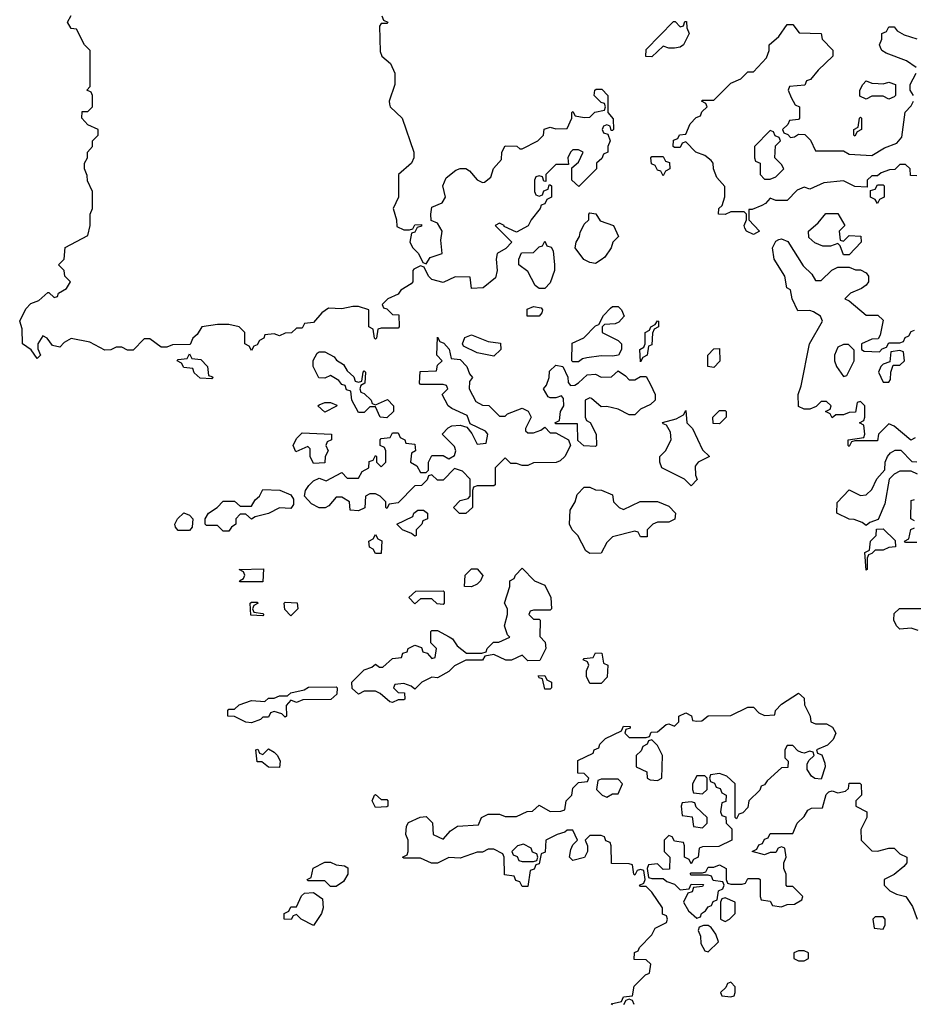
# Model space of a CAD drawing. Header units: inches. Extents: x 2601682 to 2755810, y 449311 to 584050.
# Tile 90 of 256: x 2650028 to 2653197, y 486008 to 489499. Entities that reach past the tile are written whole.
import ezdxf

# ---------------------------------------------------------------- set-up
doc = ezdxf.new("R2010")
doc.units = ezdxf.units.IN
doc.header["$MEASUREMENT"] = 0
doc.layers.add('C6458', color=7, linetype='Continuous')

msp = doc.modelspace()

# ---------------------------------------------------------------- linework, layer by layer
at = {"layer": 'C6458', "color": 2, "elevation": 18}
for points in [[(2651312.7, 489512.7), (2651318, 489498), (2651334, 489490), (2651330, 489486), (2651310, 489486), (2651303.6, 489476.4), (2651306.4, 489386.4), (2651312, 489370), (2651343.6, 489343.6), (2651358, 489310), (2651358, 489270), (2651338, 489210), (2651339.6, 489199.6), (2651342, 489190), (2651384.7, 489150), (2651426, 489030), (2651426, 489010), (2651418, 488990), (2651372, 488950), (2651372, 488870), (2651352, 488830), (2651364.7, 488790), (2651366, 488766), (2651390, 488754), (2651410, 488754), (2651422, 488758), (2651430, 488772), (2651452.7, 488772.7), (2651452.7, 488767.3), (2651438, 488762), (2651430, 488746), (2651418, 488742), (2651412, 488710), (2651422, 488690), (2651442, 488670), (2651458, 488638), (2651470, 488634), (2651484, 488656), (2651526, 488670), (2651522, 488718), (2651526, 488750), (2651510, 488778), (2651487.3, 488787.3), (2651486, 488810), (2651490, 488834), (2651526, 488850), (2651538, 488870), (2651528.7, 488910), (2651540.9, 488939.1), (2651574.6, 488965.4), (2651590, 488972), (2651610, 488972), (2651623.6, 488963.6), (2651650, 488932), (2651670, 488922), (2651676.4, 488923.6), (2651699, 488941), (2651708.7, 488971.3), (2651736.4, 489003.6), (2651738, 489030), (2651750, 489052), (2651791.3, 489051.3), (2651802, 489042), (2651810, 489042), (2651866, 489070), (2651886, 489090), (2651888.4, 489111.6), (2651910, 489118), (2651930, 489112), (2651970, 489114), (2651986, 489150), (2651986, 489170), (2651990, 489174), (2651998, 489158), (2652030, 489152), (2652050, 489154), (2652068.4, 489171.6), (2652102, 489178), (2652106, 489190), (2652102, 489202), (2652090, 489206), (2652066, 489230), (2652068, 489250), (2652072.7, 489252.7), (2652092.7, 489252.7), (2652114, 489230), (2652114, 489170), (2652132.7, 489147.3), (2652134, 489110), (2652130, 489106), (2652126, 489106), (2652122, 489122), (2652110, 489126), (2652098, 489122), (2652094, 489110), (2652098, 489098), (2652114, 489094), (2652122, 489070), (2652114, 489050), (2652114, 489030), (2652098, 489022), (2652092.7, 489007.3), (2652074, 488990), (2652074, 488970), (2652011.6, 488908.4), (2651986, 488930), (2651986, 488974), (2652010, 488994), (2652026, 489030), (2652010, 489038), (2651990, 489038), (2651982, 489030), (2651972, 489010), (2651974, 488986), (2651930, 488986), (2651894, 488950), (2651894, 488926), (2651887.3, 488927.3), (2651882, 488942), (2651870, 488946), (2651858, 488942), (2651854, 488930), (2651854, 488890), (2651858, 488878), (2651870, 488874), (2651882, 488878), (2651887.3, 488892.7), (2651902, 488898), (2651906, 488914), (2651910, 488914), (2651914, 488910), (2651914, 488870), (2651898, 488862), (2651890, 488846), (2651878, 488842), (2651874, 488830), (2651842, 488790), (2651831.1, 488768.9), (2651790, 488746), (2651746, 488766), (2651746, 488770), (2651730, 488778), (2651714, 488770), (2651774, 488710), (2651752, 488688), (2651722, 488670), (2651718, 488650), (2651721, 488610), (2651716, 488584), (2651671.6, 488548.4), (2651630, 488546), (2651626, 488586), (2651572.7, 488587.3), (2651530, 488568), (2651490, 488578), (2651478, 488590), (2651462, 488622), (2651450, 488626), (2651425.4, 488614.6), (2651422, 488610), (2651422, 488570), (2651416.9, 488563.1), (2651379.6, 488540.4), (2651370, 488526), (2651334, 488510), (2651314, 488490), (2651318, 488478), (2651330, 488474), (2651350, 488454), (2651372.7, 488452.7), (2651374, 488410), (2651370, 488406), (2651310, 488406), (2651298, 488402), (2651294, 488370), (2651290, 488366), (2651286, 488370), (2651282, 488402), (2651266, 488410), (2651266, 488470), (2651230, 488482), (2651210, 488482), (2651170, 488474), (2651123.6, 488476.4), (2651099.6, 488460.4), (2651070, 488426), (2651038, 488422), (2651030, 488406), (2651010, 488406), (2650991.6, 488388.4), (2650970, 488388), (2650950, 488378), (2650930, 488386), (2650898, 488382), (2650894, 488370), (2650878, 488362), (2650870, 488346), (2650858, 488342), (2650850, 488326), (2650842, 488342), (2650826, 488350), (2650826, 488390), (2650806, 488410), (2650770, 488418), (2650730, 488418), (2650674, 488410), (2650656.9, 488383.1), (2650642, 488370), (2650632.7, 488347.3), (2650570, 488346), (2650550, 488338), (2650530, 488338), (2650490, 488368), (2650470, 488368), (2650430, 488328), (2650410, 488328), (2650390, 488338), (2650370, 488338), (2650351.1, 488328.9), (2650330, 488328), (2650276.4, 488356.4), (2650210, 488368.7), (2650185.4, 488354.6), (2650170, 488338), (2650144, 488344), (2650126, 488370), (2650110, 488378), (2650092, 488350), (2650092.7, 488332.7), (2650102, 488310), (2650090, 488298), (2650068.4, 488328.4), (2650038, 488350), (2650036.4, 488403.6), (2650028, 488430), (2650050, 488474), (2650067.3, 488492.7), (2650096.4, 488503.6), (2650128.4, 488531.6), (2650131.6, 488531.6), (2650150, 488514), (2650162, 488518), (2650166, 488530), (2650194, 488546), (2650208, 488570), (2650188, 488590), (2650186, 488610), (2650166, 488630), (2650186, 488650), (2650188.9, 488691.1), (2650270, 488734), (2650278, 488770), (2650278, 488810), (2650286, 488830), (2650286, 488890), (2650268.4, 488928.4), (2650267.3, 488947.3), (2650258, 488970), (2650258, 488990), (2650268, 489010), (2650268, 489030), (2650286, 489050), (2650286, 489070), (2650306, 489090), (2650306, 489110), (2650270, 489126), (2650248, 489150), (2650250, 489174), (2650270, 489174), (2650286, 489190), (2650286, 489230), (2650282, 489242), (2650266, 489250), (2650278, 489262), (2650278, 489390), (2650258, 489410), (2650230, 489466), (2650210, 489468), (2650198, 489490), (2650210, 489514)], [(2653210, 488946), (2653187.3, 488947.3), (2653186, 488970), (2653170, 488986), (2653150, 488986), (2653131.6, 488968.4), (2653112.7, 488967.3), (2653083.6, 488956.4), (2653070, 488946), (2653050, 488946), (2653034, 488930), (2653034, 488906), (2652990, 488908), (2652950, 488928), (2652879.6, 488920.4), (2652830, 488898), (2652810, 488906), (2652785.4, 488894.6), (2652750, 488858), (2652710, 488858), (2652690, 488866), (2652672.7, 488847.3), (2652659.6, 488840.4), (2652626, 488826), (2652614, 488826), (2652614, 488790), (2652652, 488750), (2652630, 488738), (2652606, 488750), (2652600.4, 488760.4), (2652598, 488770), (2652606, 488790), (2652606, 488810), (2652598, 488818), (2652550, 488818), (2652530, 488808), (2652506, 488810), (2652508, 488830), (2652519, 488841), (2652528.4, 488871.6), (2652528.4, 488908.4), (2652500.2, 488940.2), (2652488.7, 488970), (2652488, 488990), (2652480.4, 489000.4), (2652458, 489018), (2652426, 489030), (2652390, 489066), (2652378, 489062), (2652370, 489046), (2652350, 489046), (2652346, 489050), (2652347.3, 489072.7), (2652362, 489078), (2652368.4, 489091.6), (2652390, 489094), (2652406, 489130), (2652427.3, 489152.7), (2652442, 489158), (2652447.3, 489172.7), (2652466, 489190), (2652462, 489202), (2652446, 489210), (2652450, 489214), (2652490, 489214), (2652550, 489274), (2652586, 489290), (2652610, 489314), (2652630, 489314), (2652676.4, 489363.6), (2652686, 489390), (2652686, 489410), (2652720.4, 489439.6), (2652750, 489482), (2652770, 489482), (2652792.7, 489452.7), (2652870.9, 489450.9), (2652874, 489430), (2652911.6, 489391.6), (2652912, 489370), (2652859.6, 489320.4), (2652832.7, 489287.3), (2652818, 489282), (2652812.7, 489267.3), (2652758, 489262), (2652754, 489250), (2652763.6, 489223.6), (2652778, 489198), (2652794, 489190), (2652794, 489150), (2652790, 489146), (2652758, 489142), (2652752.7, 489127.3), (2652734, 489110), (2652738, 489098), (2652752.7, 489092.7), (2652762, 489082), (2652776.4, 489083.6), (2652790, 489094), (2652812.7, 489092.7), (2652832.7, 489072.7), (2652850, 489034), (2652950, 489034), (2652970, 489022), (2653050, 489018), (2653094.6, 489045.4), (2653139, 489061), (2653157.2, 489082.8), (2653168, 489172), (2653190, 489194), (2653198, 489210)], [(2653208, 489330), (2653173.2, 489353.2), (2653101.2, 489381.2), (2653086, 489390), (2653080.4, 489400.4), (2653078, 489410), (2653086, 489430), (2653086, 489450), (2653102, 489458), (2653110, 489474), (2653130, 489474), (2653139.6, 489459.6), (2653165.4, 489445.4), (2653210, 489432)], [(2653198, 489230), (2653186, 489250), (2653186, 489270), (2653208, 489310)], [(2653203.6, 488016.4), (2653188, 488008), (2653130, 488058), (2653110, 488066), (2653074, 488030), (2653070, 488006), (2652990, 488006), (2652978, 488002), (2652970, 487986), (2652966, 487990), (2652966, 488010), (2653022, 488018), (2653026, 488030), (2653022, 488062), (2653006, 488070), (2653022, 488078), (2653026, 488090), (2653026, 488130), (2653010, 488146), (2652998, 488142), (2652992.7, 488107.3), (2652970, 488106), (2652950, 488098), (2652922, 488098), (2652910, 488088), (2652902, 488102), (2652886, 488110), (2652902, 488118), (2652906, 488130), (2652890, 488146), (2652870, 488146), (2652852.7, 488127.3), (2652830, 488118), (2652810, 488118), (2652790, 488128), (2652788.7, 488170), (2652799.3, 488200.7), (2652828.7, 488350), (2652875.3, 488430), (2652868.4, 488448.4), (2652843.1, 488463.1), (2652830, 488468.7), (2652787.3, 488467.3), (2652768, 488510), (2652762, 488542), (2652748.4, 488548.4), (2652742, 488590), (2652704, 488650), (2652698, 488690), (2652710, 488714), (2652720.4, 488719.6), (2652730, 488722), (2652752.7, 488712.7), (2652806.4, 488626.4), (2652836.9, 488596.9), (2652850, 488574), (2652870, 488574), (2652908.9, 488611.1), (2652930, 488622), (2652970, 488622), (2652992.7, 488612.7), (2653010, 488612), (2653030, 488602), (2653038, 488590), (2653038, 488570), (2653030, 488558), (2653014, 488546), (2652974, 488530), (2652954, 488510), (2652970, 488502), (2653030, 488451.3), (2653071.3, 488451.3), (2653090, 488434), (2653079.6, 488380.4), (2653072.7, 488367.3), (2653050, 488366), (2653014, 488350), (2653014, 488330), (2653023.6, 488323.6), (2653078, 488322), (2653087.3, 488332.7), (2653102, 488338), (2653110, 488354), (2653150, 488354), (2653162, 488358), (2653168, 488372), (2653182, 488378), (2653190, 488394), (2653202, 488398)], [(2653212.7, 487887.3), (2653190, 487898), (2653150, 487898), (2653130, 487888), (2653112, 487870), (2653096.9, 487783.1), (2653072.7, 487727.3), (2653043.6, 487716.4), (2653030, 487706), (2653016.4, 487716.4), (2652987.3, 487727.3), (2652970, 487728), (2652926, 487750), (2652927.3, 487787.3), (2652970, 487832), (2653010, 487812), (2653030, 487814), (2653050, 487834), (2653068.4, 487871.6), (2653096.4, 487903.6), (2653098, 487930), (2653106, 487950), (2653116.4, 487963.6), (2653132.7, 487972.7), (2653152.7, 487972.7), (2653192.7, 487932.7), (2653210, 487932)], [(2653202, 487722), (2653188, 487730), (2653190, 487794), (2653202, 487798)], [(2653210, 487646), (2653170, 487646), (2653166, 487650), (2653182, 487658), (2653188.4, 487691.6), (2653202, 487698)], [(2653214, 487334), (2653190, 487342), (2653150, 487338), (2653138, 487350), (2653128, 487370), (2653130, 487394), (2653148.4, 487411.6), (2653230, 487412)], [(2652130, 486006), (2652126, 486010), (2652162, 486018), (2652170, 486034), (2652202, 486038), (2652207.3, 486072.7), (2652247.3, 486112.7), (2652262, 486118), (2652266, 486150), (2652250, 486166), (2652207.3, 486167.3), (2652208.4, 486191.6), (2652222, 486198), (2652226, 486210), (2652270, 486254), (2652282, 486278), (2652322, 486298), (2652326, 486310), (2652322, 486322), (2652307.3, 486327.3), (2652308, 486350), (2652270, 486406), (2652250, 486426), (2652230, 486426), (2652226, 486430), (2652242, 486438), (2652246, 486450), (2652242, 486482), (2652230, 486486), (2652218, 486482), (2652210, 486466), (2652206, 486470), (2652202, 486502), (2652190, 486506), (2652127.3, 486507.3), (2652126, 486570), (2652122, 486582), (2652107.3, 486587.3), (2652102, 486602), (2652090, 486606), (2652050, 486606), (2652034, 486590), (2652042, 486570), (2652042, 486550), (2652031.3, 486528.7), (2651990, 486518), (2651978, 486530), (2651983.1, 486556.9), (2651990, 486574), (2652006, 486590), (2651990, 486626), (2651970, 486626), (2651962, 486618), (2651934, 486610), (2651894, 486590), (2651892, 486548), (2651878, 486542), (2651870, 486506), (2651858, 486502), (2651852.7, 486487.3), (2651838, 486482), (2651830, 486426), (2651810, 486426), (2651802, 486442), (2651787.3, 486447.3), (2651782, 486462), (2651747.3, 486467.3), (2651746, 486530), (2651742, 486542), (2651710, 486558), (2651690, 486558), (2651670, 486548), (2651650, 486548), (2651590, 486526), (2651550, 486528), (2651510, 486508.7), (2651488.9, 486508.9), (2651450, 486526), (2651390, 486526), (2651386, 486530), (2651402, 486538), (2651406, 486550), (2651406, 486590), (2651398, 486610), (2651400.4, 486639.6), (2651407.3, 486652.7), (2651448.4, 486671.6), (2651470, 486674), (2651491.6, 486651.6), (2651494, 486610), (2651530, 486594), (2651556.4, 486623.6), (2651580.4, 486639.6), (2651655.3, 486644.7), (2651666, 486670), (2651690, 486682), (2651730, 486682), (2651750, 486674), (2651790, 486674), (2651828.4, 486691.6), (2651847.3, 486692.7), (2651870, 486714), (2651910, 486692), (2651947.3, 486692.7), (2651962, 486698), (2651966, 486730), (2651986, 486750), (2651990, 486774), (2652010, 486794), (2652042, 486798), (2652046, 486810), (2652030, 486826), (2652007.3, 486827.3), (2652007.3, 486872.7), (2652062, 486898), (2652066, 486910), (2652082, 486918), (2652086, 486930), (2652106, 486950), (2652162, 486978), (2652170, 486994), (2652192.7, 486992.7), (2652192.7, 486987.3), (2652178, 486982), (2652174, 486970), (2652190, 486954), (2652250, 486954), (2652262, 486958), (2652267.3, 486972.7), (2652290, 486974), (2652320.4, 486999.6), (2652330, 487002), (2652350, 486994), (2652366, 487010), (2652366, 487030), (2652390, 487042), (2652411.1, 487031.1), (2652414, 487014), (2652430, 487012), (2652447.3, 487012.7), (2652470, 487031.3), (2652550, 487032), (2652610, 487062), (2652630, 487062), (2652650, 487042), (2652670, 487032), (2652706, 487034), (2652708, 487050), (2652730, 487072), (2652790, 487111.3), (2652810, 487094), (2652812, 487070), (2652832, 487030), (2652834, 487010), (2652850, 487002), (2652890, 487002), (2652911.1, 486991.1), (2652922, 486970), (2652912.7, 486947.3), (2652892.7, 486927.3), (2652854, 486910), (2652858, 486898), (2652872.7, 486892.7), (2652883.6, 486863.6), (2652884.7, 486850), (2652870, 486806), (2652848.4, 486808.4), (2652836.4, 486816.4), (2652820.4, 486840.4), (2652820.4, 486859.6), (2652827.3, 486872.7), (2652846, 486890), (2652842, 486902), (2652830, 486906), (2652810, 486898), (2652800.4, 486900.4), (2652787.3, 486907.3), (2652770, 486926), (2652750, 486926), (2652742, 486910), (2652742, 486882), (2652754, 486870), (2652752.7, 486847.3), (2652730, 486846), (2652679.6, 486800.4), (2652670, 486786), (2652658, 486782), (2652652.7, 486767.3), (2652614, 486730), (2652610, 486706), (2652592.7, 486687.3), (2652578, 486682), (2652570, 486666), (2652566, 486670), (2652566, 486790), (2652536.4, 486816.4), (2652510, 486826), (2652478, 486822), (2652474, 486810), (2652478, 486798), (2652492.7, 486792.7), (2652498, 486778), (2652512.7, 486772.7), (2652518, 486758), (2652534, 486750), (2652532.7, 486727.3), (2652518, 486722), (2652514, 486690), (2652518, 486678), (2652532.7, 486672.7), (2652534, 486650), (2652554, 486630), (2652554, 486590), (2652507.3, 486567.3), (2652450, 486566), (2652438, 486562), (2652434, 486530), (2652418, 486522), (2652410, 486506), (2652402, 486522), (2652386, 486530), (2652386, 486570), (2652382, 486582), (2652350, 486586), (2652342, 486602), (2652330, 486606), (2652314, 486590), (2652314, 486550), (2652334, 486530), (2652332.7, 486487.3), (2652310, 486486), (2652290, 486506), (2652258, 486502), (2652254, 486490), (2652258, 486458), (2652270, 486454), (2652310, 486454), (2652323.6, 486443.6), (2652350, 486434), (2652370, 486414), (2652402, 486418), (2652410, 486434), (2652452.7, 486432.7), (2652450, 486426), (2652418, 486422), (2652412.7, 486407.3), (2652398, 486402), (2652382, 486370), (2652399.6, 486339.6), (2652430, 486314), (2652442, 486318), (2652446, 486330), (2652460.4, 486339.6), (2652470, 486354), (2652482, 486358), (2652487.3, 486372.7), (2652502, 486378), (2652506, 486410), (2652522, 486418), (2652526, 486430), (2652522, 486442), (2652487.3, 486447.3), (2652482, 486462), (2652470, 486466), (2652410, 486466), (2652406, 486470), (2652410, 486474), (2652450, 486474), (2652462, 486478), (2652470, 486494), (2652490, 486494), (2652510, 486502), (2652534, 486490), (2652534, 486450), (2652538, 486438), (2652550, 486434), (2652590, 486434), (2652602, 486438), (2652610, 486454), (2652650, 486454), (2652654, 486450), (2652654, 486390), (2652658, 486378), (2652690, 486374), (2652698, 486358), (2652730, 486354), (2652750, 486362), (2652776.4, 486363.6), (2652802, 486378), (2652806, 486390), (2652770, 486426), (2652750, 486426), (2652746, 486430), (2652746, 486470), (2652738, 486490), (2652738, 486510), (2652746, 486530), (2652742, 486562), (2652730, 486566), (2652718, 486562), (2652710, 486546), (2652690, 486546), (2652670, 486538), (2652626, 486550), (2652642, 486558), (2652650, 486574), (2652662, 486578), (2652670, 486594), (2652682, 486598), (2652690, 486614), (2652770, 486614), (2652786, 486650), (2652810, 486674), (2652823.1, 486696.9), (2652836.4, 486703.6), (2652875.3, 486704.7), (2652888.4, 486751.6), (2652898, 486762), (2652910, 486764.7), (2652930, 486758), (2652956.4, 486763.6), (2652967.3, 486772.7), (2652970, 486792), (2653007.3, 486792.7), (2653012.7, 486787.3), (2653014, 486750), (2652994, 486730), (2652994, 486710), (2653032, 486690), (2653032, 486670), (2653011.6, 486628.4), (2653012, 486590), (2653050, 486552), (2653070, 486551.3), (2653110, 486562), (2653130, 486562), (2653150, 486542), (2653174, 486530), (2653174, 486510), (2653163.6, 486496.4), (2653130, 486468), (2653094, 486450), (2653094, 486430), (2653114, 486410), (2653138, 486398), (2653171.3, 486390), (2653194.4, 486354.4), (2653211.3, 486310)], [(2652207.3, 486007.3), (2652202, 486022), (2652190, 486026), (2652178, 486022), (2652170, 486006)]]:
    msp.add_lwpolyline(points, dxfattribs=at)
for points in [[(2652330, 489398), (2652310, 489406), (2652270, 489368), (2652248.9, 489368.9), (2652250, 489394), (2652347.3, 489492.7), (2652352.7, 489492.7), (2652370, 489474), (2652382, 489478), (2652387.3, 489492.7), (2652392.7, 489492.7), (2652394, 489470), (2652402, 489450), (2652382, 489410), (2652370, 489402), (2652350, 489398)], [(2653090, 489272), (2653110, 489278), (2653134, 489270), (2653134, 489230), (2653130, 489226), (2653110, 489218), (2653090, 489228), (2653050, 489228), (2653030, 489218), (2653008, 489228), (2653008, 489250), (2653018, 489270), (2653030, 489282), (2653050, 489274), (2653072.7, 489272.7)], [(2652990, 489086), (2652986, 489090), (2652986, 489110), (2653002, 489118), (2653006, 489150), (2653010, 489154), (2653014, 489150), (2653014, 489110), (2652998, 489102)], [(2652690, 489106), (2652634, 489050), (2652634, 489010), (2652638, 488998), (2652654, 488990), (2652654, 488950), (2652670, 488934), (2652690, 488934), (2652710, 488942), (2652738, 488970), (2652730, 488986), (2652706, 489010), (2652708, 489052), (2652726, 489070), (2652722, 489082), (2652707.3, 489087.3), (2652702, 489102)], [(2652310, 488946), (2652302, 488962), (2652290, 488966), (2652282, 488982), (2652268.4, 488988.4), (2652266, 489010), (2652270, 489014), (2652310, 489014), (2652318, 488998), (2652332.7, 488992.7), (2652334, 488970), (2652318, 488962)], [(2653070, 488848), (2653062, 488862), (2653046, 488870), (2653046, 488894), (2653062, 488898), (2653070, 488914), (2653090, 488914), (2653094, 488910), (2653094, 488870), (2653078, 488862)], [(2652070, 488635.3), (2652050, 488638), (2652028.9, 488648.9), (2651998, 488690), (2652002, 488710), (2652014, 488730), (2652015.3, 488744.7), (2652030, 488774), (2652046, 488790), (2652046, 488810), (2652050, 488814), (2652070.9, 488810.9), (2652086.4, 488786.4), (2652134, 488770), (2652152, 488730), (2652132, 488710), (2652126, 488690), (2652102.8, 488657.2), (2652090, 488648)], [(2652950, 488714), (2652970, 488734), (2653011.6, 488731.6), (2653012, 488710), (2652970, 488666), (2652950, 488666), (2652938, 488698), (2652930, 488706), (2652903.6, 488696.4), (2652876.4, 488696.4), (2652848.4, 488708.4), (2652827.3, 488727.3), (2652826, 488750), (2652860.4, 488779.6), (2652887.3, 488812.7), (2652930, 488812), (2652954, 488770), (2652934, 488750), (2652938, 488718)], [(2651870, 488546), (2651856.4, 488556.4), (2651830, 488606), (2651798, 488630), (2651798, 488650), (2651807.3, 488672.7), (2651850, 488674), (2651870, 488694), (2651882, 488698), (2651890, 488714), (2651898, 488698), (2651912.7, 488692.7), (2651919.6, 488679.6), (2651924.7, 488630), (2651924.7, 488610), (2651910, 488566), (2651890, 488546)], [(2651870, 488448), (2651828.4, 488448.4), (2651827.3, 488472.7), (2651850, 488482), (2651878, 488478), (2651882, 488470), (2651879.6, 488460.4)], [(2652130, 488306), (2652090, 488308), (2652039.6, 488300.4), (2652023.6, 488296.4), (2652010, 488286), (2651990, 488286), (2651986, 488290), (2651987.3, 488352.7), (2652028.4, 488371.6), (2652070, 488414), (2652082, 488418), (2652098, 488450), (2652123.1, 488476.9), (2652130, 488482), (2652150, 488482), (2652162, 488470), (2652172, 488448), (2652152.7, 488427.3), (2652139.6, 488420.4), (2652102, 488418), (2652094, 488410), (2652094, 488390), (2652150, 488362), (2652162, 488350), (2652162, 488330), (2652152, 488310)], [(2652230, 488286), (2652228, 488330), (2652242, 488338), (2652246, 488350), (2652246, 488390), (2652262, 488398), (2652266, 488410), (2652282, 488418), (2652290, 488432), (2652294, 488430), (2652294, 488410), (2652278, 488402), (2652272, 488388), (2652270, 488346), (2652258, 488342), (2652254, 488310), (2652238, 488302)], [(2651730, 488094), (2651750, 488094), (2651758, 488102), (2651810, 488122), (2651831.1, 488111.1), (2651842, 488090), (2651822, 488050), (2651822, 488042), (2651830, 488034), (2651850, 488034), (2651876.4, 488043.6), (2651890, 488054), (2651910, 488034), (2651930, 488034), (2651974, 488010), (2651982, 487990), (2651962, 487950), (2651945.4, 487934.6), (2651930.9, 487929.1), (2651850, 487928), (2651830, 487918), (2651810, 487918), (2651790, 487926), (2651770, 487926), (2651750, 487946), (2651714, 487910), (2651714, 487850), (2651710, 487846), (2651650, 487846), (2651638, 487842), (2651634, 487830), (2651634, 487770), (2651610, 487748.7), (2651588.4, 487748.4), (2651566, 487770), (2651590, 487794), (2651618, 487802), (2651626, 487810), (2651626, 487870), (2651598, 487898), (2651570, 487908), (2651530, 487866), (2651510, 487866), (2651490, 487886), (2651478, 487882), (2651472.7, 487867.3), (2651452.7, 487847.3), (2651430, 487846), (2651370, 487786), (2651338, 487782), (2651330, 487766), (2651326, 487770), (2651326, 487790), (2651306, 487810), (2651290, 487818), (2651270, 487818), (2651254, 487810), (2651251.6, 487768.4), (2651230, 487758), (2651200.4, 487760.4), (2651198, 487790), (2651170, 487806), (2651150, 487806), (2651124.7, 487775.3), (2651111.6, 487768.4), (2651090, 487768), (2651062.7, 487782.7), (2651038, 487810), (2651042, 487830), (2651052.9, 487847.1), (2651070, 487864.7), (2651090, 487874), (2651115.3, 487864.7), (2651170, 487894), (2651190, 487874), (2651230, 487874), (2651243.1, 487896.9), (2651266, 487910), (2651267.3, 487932.7), (2651282, 487938), (2651290, 487954), (2651294, 487950), (2651294, 487930), (2651310, 487914), (2651326, 487930), (2651326, 487970), (2651322, 487982), (2651306, 487990), (2651306, 488010), (2651310, 488014), (2651342, 488018), (2651350, 488034), (2651370, 488034), (2651378, 488018), (2651394, 488010), (2651398, 487998), (2651430, 487994), (2651432, 487970), (2651418, 487962), (2651414, 487930), (2651436.9, 487916.9), (2651450, 487894), (2651470, 487894), (2651478, 487902), (2651478, 487930), (2651490, 487954), (2651530, 487954), (2651550, 487942), (2651570, 487954), (2651575.3, 487970), (2651570, 487986), (2651526, 488030), (2651547.3, 488052.7), (2651560.4, 488059.6), (2651590, 488062), (2651614, 488054), (2651632, 488032), (2651650, 487994), (2651682, 487998), (2651688, 488030), (2651680.4, 488040.4), (2651626, 488066), (2651615.3, 488095.3), (2651560.2, 488120.2), (2651548, 488130), (2651526, 488170), (2651546, 488190), (2651542, 488202), (2651530, 488206), (2651450, 488206), (2651446, 488210), (2651448, 488252), (2651506, 488254), (2651510, 488274), (2651526, 488290), (2651508, 488310), (2651510, 488374), (2651518, 488358), (2651532.7, 488352.7), (2651551.6, 488331.6), (2651558, 488298), (2651590, 488294), (2651614, 488270), (2651623.6, 488243.6), (2651634, 488230), (2651623.6, 488216.4), (2651622, 488190), (2651645.4, 488145.4), (2651670, 488132), (2651691.6, 488131.6)], [(2651710, 488306), (2651650, 488318), (2651602, 488342), (2651598, 488350), (2651607.3, 488372.7), (2651630, 488382), (2651690, 488358), (2651732.7, 488352.7), (2651734, 488330)], [(2652490, 488266), (2652468.7, 488270), (2652468.7, 488310), (2652490, 488332), (2652510, 488334), (2652511.1, 488288.9)], [(2652950, 488348), (2652930, 488338), (2652918, 488310), (2652918, 488290), (2652924.7, 488270), (2652950, 488234), (2652962, 488238), (2652988, 488290), (2652987.3, 488327.3), (2652967.3, 488347.3)], [(2650710, 488226), (2650668.4, 488228.4), (2650647.3, 488247.3), (2650642, 488262), (2650610, 488266), (2650602, 488282), (2650586, 488290), (2650590, 488294), (2650622, 488298), (2650630, 488314), (2650638, 488298), (2650670, 488294), (2650694, 488270), (2650698, 488238), (2650710, 488234), (2650714, 488230)], [(2651230, 488214), (2651242, 488218), (2651246, 488250), (2651250, 488254), (2651254, 488250), (2651252, 488210), (2651238, 488202), (2651234, 488190), (2651238, 488178), (2651250, 488174), (2651274, 488150), (2651278, 488138), (2651290, 488134), (2651332.7, 488152.7), (2651354, 488130), (2651354, 488110), (2651330, 488088), (2651306, 488090), (2651290, 488126), (2651270, 488126), (2651250, 488106), (2651230, 488106), (2651206, 488150), (2651202, 488182), (2651187.3, 488187.3), (2651182, 488202), (2651170, 488206), (2651160.4, 488220.4), (2651130, 488238), (2651110, 488228), (2651088.9, 488228.9), (2651068.7, 488270), (2651068.9, 488291.1), (2651083.1, 488316.9), (2651090, 488322), (2651110, 488322), (2651143.6, 488303.6), (2651151.6, 488291.6), (2651176.9, 488276.9), (2651190, 488254), (2651212.7, 488232.7), (2651218, 488218)], [(2653150, 488326), (2653118, 488322), (2653114, 488286), (2653090, 488278), (2653082, 488270), (2653074, 488250), (2653090, 488214), (2653110, 488214), (2653116.4, 488223.6), (2653118, 488250), (2653126, 488274), (2653150, 488274), (2653166, 488290), (2653162, 488322)], [(2651982, 488202), (2651996.4, 488203.6), (2652010, 488212), (2652040.4, 488239.6), (2652070, 488242), (2652090, 488232), (2652127.3, 488232.7), (2652150, 488254), (2652176.9, 488236.9), (2652190, 488222), (2652210, 488222), (2652230, 488234), (2652250, 488234), (2652265.4, 488205.4), (2652282, 488170), (2652282, 488150), (2652265.4, 488134.6), (2652230, 488118), (2652210, 488098), (2652190, 488098), (2652150, 488118), (2652110, 488128), (2652090, 488126), (2652056.4, 488156.4), (2652050, 488158), (2652034, 488150), (2652034, 488090), (2652038, 488078), (2652051.6, 488071.6), (2652072, 488030), (2652074, 487990), (2652070, 487986), (2652028.4, 487988.4), (2652007.3, 488007.3), (2652006, 488066), (2651930, 488066), (2651926, 488070), (2651942, 488078), (2651946, 488110), (2651958, 488130), (2651956.4, 488156.4), (2651950, 488166), (2651930, 488158), (2651910, 488158), (2651902, 488162), (2651886, 488190), (2651896.4, 488203.6), (2651906, 488230), (2651907.3, 488252.7), (2651930, 488274), (2651954, 488270), (2651971.6, 488231.6), (2651972.7, 488212.7)], [(2651110, 488108), (2651086, 488130), (2651090, 488134), (2651110, 488142), (2651130, 488142), (2651152.7, 488132.7), (2651151.6, 488128.4)], [(2652410, 487846), (2652386, 487870), (2652306, 487910), (2652298, 487930), (2652298, 487950), (2652318, 487970), (2652338, 488010), (2652336.4, 488036.4), (2652322, 488062), (2652310, 488066), (2652308.4, 488071.6), (2652356.4, 488083.6), (2652382, 488098), (2652390, 488114), (2652394, 488070), (2652414, 488050), (2652450, 487974), (2652474, 487950), (2652434, 487930), (2652423.6, 487916.4), (2652424.7, 487884.7), (2652431.1, 487868.9)], [(2652510, 488066), (2652487.3, 488067.3), (2652486, 488090), (2652510, 488114), (2652530, 488114), (2652534, 488110), (2652534, 488090)], [(2651070, 487926), (2651058, 487950), (2651058, 487978), (2651050, 487986), (2651007.3, 487967.3), (2650998, 487990), (2651010, 488014), (2651030, 488034), (2651134, 488030), (2651134, 488010), (2651118, 488002), (2651114, 487990), (2651122, 487970), (2651112, 487950), (2651110, 487928)], [(2650990, 487766), (2650950, 487768.7), (2650910, 487748.7), (2650863.6, 487736.4), (2650850, 487728), (2650830, 487746), (2650810, 487746), (2650794, 487730), (2650794, 487710), (2650779.6, 487700.4), (2650770, 487686), (2650750, 487686), (2650730, 487706), (2650690, 487706), (2650686, 487710), (2650686, 487730), (2650698, 487750), (2650728, 487770), (2650750, 487792), (2650790, 487792), (2650810, 487774), (2650850, 487774), (2650863.1, 487796.9), (2650878, 487810), (2650890, 487834), (2650951.1, 487831.1), (2650990, 487814), (2650999.6, 487799.6), (2650999.6, 487780.4)], [(2652170, 487762), (2652228.9, 487791.1), (2652290, 487791.3), (2652330, 487774), (2652354, 487750), (2652351.6, 487728.4), (2652330, 487718), (2652290, 487718), (2652274, 487710), (2652254, 487690), (2652254, 487666), (2652230, 487666), (2652222, 487682), (2652210, 487686), (2652130, 487666), (2652110, 487646), (2652090, 487608), (2652050, 487606), (2652036.4, 487616.4), (2652008, 487670), (2651988, 487690), (2651978, 487710), (2651980.4, 487759.6), (2651998, 487790), (2652004.7, 487815.3), (2652030, 487842), (2652050, 487842), (2652070, 487832), (2652091.1, 487831.1), (2652130, 487814), (2652134, 487790), (2652154, 487770)], [(2650590, 487688), (2650580.4, 487700.4), (2650578, 487710), (2650588, 487730), (2650610, 487751.3), (2650630, 487742), (2650642, 487730), (2650639.6, 487700.4), (2650630, 487688)], [(2651430, 487668), (2651418, 487678), (2651386, 487690), (2651366, 487710), (2651422, 487738), (2651426, 487750), (2651440.4, 487759.6), (2651459.6, 487759.6), (2651474, 487750), (2651474, 487730), (2651458, 487722), (2651454, 487710), (2651434, 487690), (2651434, 487670)], [(2651290, 487606), (2651282, 487622), (2651268.4, 487628.4), (2651266, 487650), (2651282, 487658), (2651290, 487674), (2651298, 487658), (2651312, 487652), (2651310, 487606)], [(2653030, 487548), (2653026, 487610), (2653042, 487618), (2653046, 487650), (2653066, 487670), (2653067.3, 487692.7), (2653090, 487694), (2653132.7, 487652.7), (2653134, 487630), (2653110, 487628), (2653090, 487618), (2653062, 487618), (2653050, 487606), (2653038, 487602), (2653034, 487590), (2653034, 487550)], [(2650810, 487506), (2650808, 487510), (2650822, 487518), (2650826, 487530), (2650822, 487542), (2650806, 487550), (2650892.7, 487552.7), (2650890, 487506)], [(2651850, 487374), (2651870, 487374), (2651874, 487370), (2651872.7, 487312.7), (2651891.6, 487291.6), (2651894, 487270), (2651872.7, 487227.3), (2651830, 487226), (2651810, 487246), (2651772, 487228), (2651751.6, 487228.4), (2651710, 487248), (2651678, 487242), (2651670, 487228), (2651610, 487228), (2651570, 487208), (2651550, 487188), (2651510, 487166), (2651490, 487168), (2651454, 487150), (2651430, 487126), (2651416.4, 487136.4), (2651390, 487146), (2651358, 487142), (2651354, 487130), (2651370, 487114), (2651392.7, 487112.7), (2651394, 487090), (2651390, 487088), (2651370, 487088), (2651350, 487078), (2651340.4, 487080.4), (2651306, 487110), (2651290, 487118), (2651250, 487118), (2651230, 487108), (2651207.3, 487127.3), (2651206, 487150), (2651250, 487194), (2651276.4, 487203.6), (2651290, 487214), (2651303.6, 487203.6), (2651316.4, 487203.6), (2651350, 487234), (2651382, 487238), (2651387.3, 487252.7), (2651402, 487258), (2651406, 487270), (2651430, 487282), (2651452.7, 487272.7), (2651458, 487258), (2651472.7, 487252.7), (2651490, 487234), (2651502, 487238), (2651506, 487270), (2651486, 487290), (2651486, 487330), (2651490, 487334), (2651510, 487334), (2651551.6, 487311.6), (2651563.6, 487303.6), (2651579.6, 487279.6), (2651612.7, 487252.7), (2651667.3, 487252.7), (2651682, 487258), (2651686, 487270), (2651708.4, 487291.6), (2651727.3, 487292.7), (2651766, 487310), (2651758, 487318), (2651748, 487350), (2651758, 487390), (2651758, 487410), (2651748, 487430), (2651766, 487490), (2651766, 487510), (2651782, 487518), (2651786, 487530), (2651810, 487554), (2651854, 487510), (2651890, 487494), (2651912, 487450), (2651914, 487410), (2651910, 487406), (2651850, 487406), (2651838, 487402), (2651834, 487390)], [(2651630, 487488), (2651606, 487490), (2651608, 487530), (2651630, 487552), (2651650, 487552), (2651671.1, 487528.9), (2651662, 487510), (2651650, 487498)], [(2651530, 487426), (2651508.4, 487428.4), (2651490, 487446), (2651450, 487446), (2651430, 487428), (2651408, 487450), (2651432.7, 487472.7), (2651530, 487474), (2651534, 487470), (2651534, 487430)], [(2650890, 487386), (2650847.3, 487387.3), (2650846, 487430), (2650850, 487434), (2650870, 487434), (2650874, 487430), (2650858, 487422), (2650854, 487410), (2650858, 487398), (2650890, 487394), (2650894, 487390)], [(2650990, 487386), (2650968.4, 487408.4), (2650966, 487430), (2650970, 487434), (2651011.6, 487431.6), (2651014, 487410)], [(2652050, 487146), (2652038, 487170), (2652038, 487190), (2652046, 487210), (2652042, 487222), (2652026, 487230), (2652030, 487234), (2652062, 487238), (2652070, 487254), (2652092.7, 487252.7), (2652098, 487218), (2652114, 487210), (2652111.6, 487168.4), (2652090, 487146)], [(2651890, 487126), (2651882, 487162), (2651870, 487166), (2651867.3, 487172.7), (2651890, 487174), (2651898, 487158), (2651914, 487150), (2651914, 487130), (2651910, 487126)], [(2651010, 487078), (2650990, 487086), (2650972.7, 487067.3), (2650974, 487030), (2650970, 487026), (2650958, 487038), (2650930, 487046), (2650918, 487042), (2650910, 487026), (2650890, 487026), (2650882, 487018), (2650850, 487006), (2650830, 487008), (2650790, 487028), (2650766, 487030), (2650766, 487050), (2650770, 487054), (2650790, 487054), (2650806, 487070), (2650850, 487084.7), (2650898, 487082), (2650910, 487094), (2650930, 487094), (2650950, 487102), (2650978, 487102), (2650990, 487112), (2651036.4, 487123.6), (2651052.7, 487132.7), (2651150, 487134), (2651154, 487130), (2651152.7, 487107.3), (2651131.6, 487088.4), (2651032.7, 487087.3)], [(2652270, 486946), (2652258, 486942), (2652254, 486930), (2652238, 486922), (2652232.7, 486907.3), (2652214, 486890), (2652214, 486850), (2652252.7, 486832.7), (2652254, 486810), (2652263.6, 486803.6), (2652290, 486802), (2652306, 486810), (2652308, 486890), (2652290, 486926)], [(2650950, 486848), (2650910, 486848.7), (2650887.3, 486867.3), (2650870, 486868), (2650866, 486910), (2650872.7, 486912.7), (2650878, 486898), (2650890, 486894), (2650910, 486914), (2650930, 486902), (2650942, 486890), (2650952, 486870)], [(2652150, 486806), (2652090, 486806), (2652078, 486802), (2652074, 486770), (2652094, 486750), (2652110, 486742), (2652130, 486754), (2652150, 486754), (2652166, 486790)], [(2652458, 486818), (2652430, 486818), (2652414, 486790), (2652414, 486770), (2652418, 486758), (2652450, 486754), (2652466, 486770), (2652466, 486810)], [(2651310, 486734), (2651330, 486734), (2651334, 486730), (2651334, 486710), (2651330, 486708), (2651290, 486706), (2651278, 486730), (2651286, 486750), (2651290, 486752)], [(2652410, 486726), (2652378, 486722), (2652374, 486710), (2652378, 486678), (2652412.7, 486672.7), (2652418, 486638), (2652450, 486634), (2652466, 486650), (2652466, 486670), (2652427.3, 486707.3), (2652422, 486722)], [(2651815.3, 486575.3), (2651794, 486570), (2651774, 486550), (2651778, 486538), (2651792.7, 486532.7), (2651798, 486518), (2651810, 486514), (2651850, 486514), (2651862, 486518), (2651866, 486530), (2651862, 486542), (2651847.3, 486547.3), (2651842, 486562)], [(2651130, 486426), (2651110, 486446), (2651050, 486446), (2651048, 486450), (2651062, 486458), (2651068.7, 486491.3), (2651110, 486512), (2651130, 486512), (2651150, 486502), (2651179.6, 486499.6), (2651192, 486492), (2651192, 486470), (2651176.9, 486443.1), (2651150, 486426)], [(2651070, 486288), (2651026, 486310), (2651010, 486326), (2650998, 486322), (2650991.1, 486308.9), (2650966, 486310), (2650966, 486330), (2650982, 486338), (2650990, 486354), (2651010, 486354), (2651027.3, 486392.7), (2651038, 486402), (2651070, 486404.7), (2651102, 486382), (2651104.7, 486350), (2651098, 486330)], [(2652530, 486386), (2652518, 486382), (2652514, 486370), (2652514, 486310), (2652530, 486302), (2652546, 486310), (2652566, 486330), (2652566, 486370)], [(2653090, 486318), (2653062, 486318), (2653054, 486310), (2653058, 486278), (2653090, 486274), (2653098, 486290), (2653098, 486310)], [(2652470, 486288), (2652452.7, 486287.3), (2652438, 486282), (2652434, 486270), (2652442, 486250), (2652443.6, 486223.6), (2652458, 486198), (2652470, 486194), (2652506, 486230), (2652496.4, 486256.4), (2652480.4, 486280.4)], [(2652810, 486198), (2652790, 486198), (2652774, 486190), (2652774, 486170), (2652790, 486162), (2652810, 486162), (2652826, 486170), (2652826, 486190)], [(2652550, 486086), (2652538, 486082), (2652532.7, 486067.3), (2652514, 486050), (2652518, 486038), (2652550, 486034), (2652562, 486038), (2652566, 486050), (2652566, 486070)]]:
    msp.add_lwpolyline(points, close=True, dxfattribs=at)

doc.saveas('drawing.dxf')
